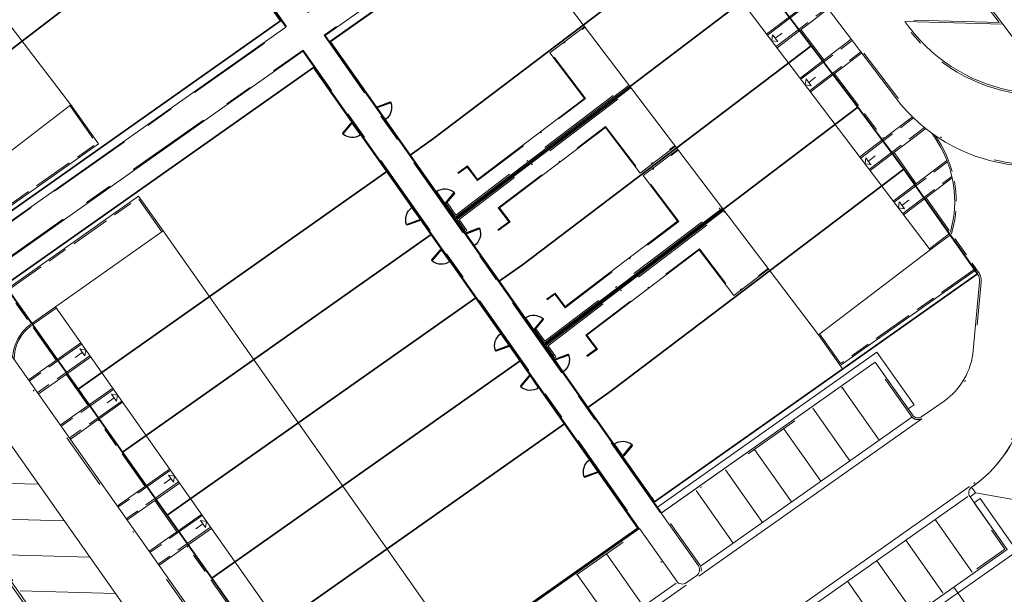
# Model space of a CAD drawing. Header units: metres. Extents: x 150385 to 171486, y 478588 to 485023.
# Tile 163 of 256: x 151262 to 151331, y 483971 to 484011. Entities that reach past the tile are written whole.
import ezdxf
from ezdxf.lldxf.tags import DXFTag

# ---------------------------------------------------------------- set-up
doc = ezdxf.new("R2010")
doc.units = ezdxf.units.M
for name, pattern in [('ACAD_ISO10W100', [18, 12, -3, 0, -3]), ('Dash', [6.35, 3.175, -3.175]), ('KAD', [12, 5, -1, 2, -1, 2, -1]), ('VH-GELEIDEBAND', [6, 2, -2, 0, -2]), ('VH-OPSLUITBAND_100X200', [16, 8, -2, 4, -2]), ('VH-OPSLUITBAND_120X250', [26, 16, -4, 2, -4]), ('VH-OPSLUITBAND_60X200', [12, 6, -2, 2, -2])]:
    doc.linetypes.add(name, pattern=pattern)
for name, color, linetype, lineweight, true_color in [('B-WE-KG-GRENS_PERCEEL-GV', 150, 'KG-PERCEEL', 30, 0x007fff), ('N-GV-GR-ERFAFSCHEIDING_RASTERHEKWERK_HEDERA-G', 7, 'GR-HAAG1', 35, 0x3c602f), ('N-WA-GW-TALUDARCERING_KORT-G', 7, 'Continuous', 15, 0x898989), ('N-WE-GW-GRONDWERKLIJN-G', 7, 'Continuous', 30, 0x4d4d4d)]:
    doc.layers.add(name, color=color, linetype=linetype, lineweight=lineweight, true_color=true_color)
for name, color, linetype, lineweight in [('N-PV-OG-BEBOUWING_ENTREE-S', 7, 'Continuous', 18), ('N-PV-OG-KADASTRAAL_BEBOUWING-G', 7, 'Continuous', 35), ('N-WE-IE-TERREINAFSCHEIDING_POORT-S', 5, 'Continuous', 25), ('N-WE-VH-KANTOPSLUITING_ACHTERKANTBAND-G', 7, 'Continuous', 5), ('N-WE-VH-KANTOPSLUITING_ACHTERKANTBAND-TERRAS-G', 7, 'Continuous', 5), ('N-WE-VH-KANTOPSLUITING_GELEIDEBAND-ANTRACIET_40_120X250-G', 7, 'VH-GELEIDEBAND', 35), ('N-WE-VH-KANTOPSLUITING_OPSLUITBAND-ANTRACIET_100X200-G', 7, 'VH-OPSLUITBAND_100X200', 35), ('N-WE-VH-KANTOPSLUITING_OPSLUITBAND-ANTRACIET_120X250-G', 7, 'VH-OPSLUITBAND_120X250', 35), ('N-WE-VH-KANTOPSLUITING_OPSLUITBAND-ANTRACIET_60X200-G', 7, 'ACAD_ISO10W100', 35), ('N-WE-VH-KANTOPSLUITING_OPSLUITBAND_60X200-G', 7, 'VH-OPSLUITBAND_60X200', 35), ('N-WE-VH-MATERIAALGRENS-G', 7, 'Continuous', 9), ('N-XX-KG-GRENS_PERCEEL-G', 252, 'KAD', 15)]:
    doc.layers.add(name, color=color, linetype=linetype, lineweight=lineweight)
doc.styles.get("Standard").update_dxf_attribs({"font": 'NLCS-ISO.ttf'})
doc.linetypes.add('GR-HAAG1', pattern='A,6,[176,NLCS.SHX,S=0.125,R=0,X=0,Y=0],-2', length=8)
tags = doc.linetypes.add('KG-PERCEEL', pattern='A,5.5,-2,["P",Standard,S=1.8,R=0,X=-0.5,Y=-0.9],-2,5.5,-2,[5,NLCS.shx,S=0.75,R=0,X=0,Y=0],-2', length=19).pattern_tags.tags
tags[6] = DXFTag(74, 10)

# ---------------------------------------------------------------- blocks, each defined once
blk = doc.blocks.new('A$C89842213')
at = {"color": 251, "linetype": 'Dash', "true_color": 0x636466}
for p, q in [((1.057, 0.082), (0.819, 0.97)), ((0.858, 0.981), (1.096, 0.092))]:
    blk.add_line(p, q, dxfattribs=at)
at = {"color": 251, "true_color": 0x636466}
for p, q in [((0.09, 0.02), (1.01, 0.02)), ((1.01, -0.02), (0.09, -0.02))]:
    blk.add_line(p, q, dxfattribs=at)
for points in [[(0.809, 1.009), (0.819, 0.97), (0.858, 0.981), (0.847, 1.019)], [(0.05, -0.02), (0.09, -0.02), (0.09, 0.02), (0.05, 0.02)], [(1.01, -0.02), (1.05, -0.02), (1.05, 0.02), (1.01, 0.02)], [(1.057, 0.082), (1.068, 0.043), (1.106, 0.053), (1.096, 0.092)]]:
    blk.add_lwpolyline(points, close=True, dxfattribs=at)
for centre in [(0, 0), (1.1, 0)]:
    blk.add_circle(centre, 0.03, dxfattribs=at)
blk.add_arc((1.096, 0.003), 1.046, 105.9562, 179.06766, dxfattribs=at)

msp = doc.modelspace()

# ---------------------------------------------------------------- linework, layer by layer
at = {"layer": 'B-WE-KG-GRENS_PERCEEL-GV', "flags": 128}
for points in [[(151205.793, 484050.4), (151213.055, 484055.527), (151217.472, 484058.631), (151221.886, 484061.745), (151226.302, 484064.853), (151230.716, 484067.961), (151237.988, 484073.098), (151236.552, 484075.143), (151243.822, 484080.271), (151248.243, 484083.375), (151252.653, 484086.493), (151257.068, 484089.6), (151261.482, 484092.712), (151268.757, 484097.835), (151283.328, 484077.161), (151276.057, 484072.028), (151271.639, 484068.924), (151267.226, 484065.809), (151262.814, 484062.699), (151263.965, 484061.065), (151276.312, 484069.757), (151281.238, 484062.232), (151284.18, 484057.723), (151287.138, 484053.206), (151290.088, 484048.685), (151293.043, 484044.167), (151296.008, 484039.644), (151298.965, 484035.12), (151303.802, 484027.715), (151282.01, 484012.368), (151276.415, 484020.311), (151273.265, 484024.78), (151270.191, 484029.14), (151267.037, 484033.613), (151263.959, 484037.977), (151260.81, 484042.448), (151257.737, 484046.808), (151256.113, 484045.655), (151259.114, 484041.396), (151262.275, 484036.912), (151265.341, 484032.558), (151268.501, 484028.077), (151271.563, 484023.724), (151274.718, 484019.241), (151280.379, 484011.207), (151258.731, 483995.949), (151253.355, 484002.962), (151250.07, 484007.256), (151246.793, 484011.54), (151243.506, 484015.831), (151240.218, 484020.117), (151236.937, 484024.404), (151233.655, 484028.694), (151228.179, 484035.844), (151240.581, 484044.582), (151239.438, 484046.223), (151235.025, 484043.119), (151230.608, 484040.001), (151226.194, 484036.892), (151218.921, 484031.769)], [(151205.793, 484050.4), (151213.055, 484055.527), (151217.472, 484058.631), (151221.886, 484061.745), (151226.302, 484064.853), (151230.716, 484067.961), (151237.988, 484073.098), (151236.552, 484075.143), (151243.822, 484080.271), (151248.243, 484083.375), (151252.653, 484086.493), (151257.068, 484089.6), (151261.482, 484092.712), (151268.757, 484097.835), (151283.328, 484077.161), (151276.057, 484072.028), (151271.639, 484068.924), (151267.226, 484065.809), (151262.814, 484062.699), (151263.965, 484061.065), (151276.312, 484069.757), (151281.238, 484062.232), (151284.18, 484057.723), (151287.138, 484053.206), (151290.088, 484048.685), (151293.043, 484044.167), (151296.008, 484039.644), (151298.965, 484035.12), (151303.802, 484027.715), (151282.01, 484012.368), (151276.415, 484020.311), (151273.265, 484024.78), (151270.191, 484029.14), (151267.037, 484033.613), (151263.959, 484037.977), (151260.81, 484042.448), (151257.737, 484046.808), (151256.113, 484045.655), (151259.114, 484041.396), (151262.275, 484036.912), (151265.341, 484032.558), (151268.501, 484028.077), (151271.563, 484023.724), (151274.718, 484019.241), (151280.379, 484011.207), (151258.731, 483995.949), (151253.355, 484002.962), (151250.07, 484007.256), (151246.793, 484011.54), (151243.506, 484015.831), (151240.218, 484020.117), (151236.937, 484024.404), (151233.655, 484028.694), (151228.179, 484035.844), (151240.581, 484044.582), (151239.438, 484046.223), (151235.025, 484043.119), (151230.608, 484040.001), (151226.194, 484036.892), (151218.921, 484031.769)], [(151205.793, 484050.4), (151213.055, 484055.527), (151217.472, 484058.631), (151221.886, 484061.745), (151226.302, 484064.853), (151230.716, 484067.961), (151237.988, 484073.098), (151236.552, 484075.143), (151243.822, 484080.271), (151248.243, 484083.375), (151252.653, 484086.493), (151257.068, 484089.6), (151261.482, 484092.712), (151268.757, 484097.835), (151283.328, 484077.161), (151276.057, 484072.028), (151271.639, 484068.924), (151267.226, 484065.809), (151262.814, 484062.699), (151263.965, 484061.065), (151276.312, 484069.757), (151281.238, 484062.232), (151284.18, 484057.723), (151287.138, 484053.206), (151290.088, 484048.685), (151293.043, 484044.167), (151296.008, 484039.644), (151298.965, 484035.12), (151303.802, 484027.715), (151282.01, 484012.368), (151276.415, 484020.311), (151273.265, 484024.78), (151270.191, 484029.14), (151267.037, 484033.613), (151263.959, 484037.977), (151260.81, 484042.448), (151257.737, 484046.808), (151256.113, 484045.655), (151259.114, 484041.396), (151262.275, 484036.912), (151265.341, 484032.558), (151268.501, 484028.077), (151271.563, 484023.724), (151274.718, 484019.241), (151280.379, 484011.207), (151258.731, 483995.949), (151253.355, 484002.962), (151250.07, 484007.256), (151246.793, 484011.54), (151243.506, 484015.831), (151240.218, 484020.117), (151236.937, 484024.404), (151233.655, 484028.694), (151228.179, 484035.844), (151240.581, 484044.582), (151239.438, 484046.223), (151235.025, 484043.119), (151230.608, 484040.001), (151226.194, 484036.892), (151218.921, 484031.769)], [(151205.793, 484050.4), (151213.055, 484055.527), (151217.472, 484058.631), (151221.886, 484061.745), (151226.302, 484064.853), (151230.716, 484067.961), (151237.988, 484073.098), (151236.552, 484075.143), (151243.822, 484080.271), (151248.243, 484083.375), (151252.653, 484086.493), (151257.068, 484089.6), (151261.482, 484092.712), (151268.757, 484097.835), (151283.328, 484077.161), (151276.057, 484072.028), (151271.639, 484068.924), (151267.226, 484065.809), (151262.814, 484062.699), (151263.965, 484061.065), (151276.312, 484069.757), (151281.238, 484062.232), (151284.18, 484057.723), (151287.138, 484053.206), (151290.088, 484048.685), (151293.043, 484044.167), (151296.008, 484039.644), (151298.965, 484035.12), (151303.802, 484027.715), (151282.01, 484012.368), (151276.415, 484020.311), (151273.265, 484024.78), (151270.191, 484029.14), (151267.037, 484033.613), (151263.959, 484037.977), (151260.81, 484042.448), (151257.737, 484046.808), (151256.113, 484045.655), (151259.114, 484041.396), (151262.275, 484036.912), (151265.341, 484032.558), (151268.501, 484028.077), (151271.563, 484023.724), (151274.718, 484019.241), (151280.379, 484011.207), (151258.731, 483995.949), (151253.355, 484002.962), (151250.07, 484007.256), (151246.793, 484011.54), (151243.506, 484015.831), (151240.218, 484020.117), (151236.937, 484024.404), (151233.655, 484028.694), (151228.179, 484035.844), (151240.581, 484044.582), (151239.438, 484046.223), (151235.025, 484043.119), (151230.608, 484040.001), (151226.194, 484036.892), (151218.921, 484031.769)], [(151205.793, 484050.4), (151213.055, 484055.527), (151217.472, 484058.631), (151221.886, 484061.745), (151226.302, 484064.853), (151230.716, 484067.961), (151237.988, 484073.098), (151236.552, 484075.143), (151243.822, 484080.271), (151248.243, 484083.375), (151252.653, 484086.493), (151257.068, 484089.6), (151261.482, 484092.712), (151268.757, 484097.835), (151283.328, 484077.161), (151276.057, 484072.028), (151271.639, 484068.924), (151267.226, 484065.809), (151262.814, 484062.699), (151263.965, 484061.065), (151276.312, 484069.757), (151281.238, 484062.232), (151284.18, 484057.723), (151287.138, 484053.206), (151290.088, 484048.685), (151293.043, 484044.167), (151296.008, 484039.644), (151298.965, 484035.12), (151303.802, 484027.715), (151282.01, 484012.368), (151276.415, 484020.311), (151273.265, 484024.78), (151270.191, 484029.14), (151267.037, 484033.613), (151263.959, 484037.977), (151260.81, 484042.448), (151257.737, 484046.808), (151256.113, 484045.655), (151259.114, 484041.396), (151262.275, 484036.912), (151265.341, 484032.558), (151268.501, 484028.077), (151271.563, 484023.724), (151274.718, 484019.241), (151280.379, 484011.207), (151258.731, 483995.949), (151253.355, 484002.962), (151250.07, 484007.256), (151246.793, 484011.54), (151243.506, 484015.831), (151240.218, 484020.117), (151236.937, 484024.404), (151233.655, 484028.694), (151228.179, 484035.844), (151240.581, 484044.582), (151239.438, 484046.223), (151235.025, 484043.119), (151230.608, 484040.001), (151226.194, 484036.892), (151218.921, 484031.769)], [(151289.46, 484001.81), (151283.864, 484009.748), (151305.669, 484025.115), (151311.01, 484018.068), (151314.271, 484013.771), (151317.536, 484009.46), (151320.8, 484005.158), (151324.028, 484000.828), (151329.202, 483993.489), (151306.57, 483977.53), (151301.91, 483984.14), (151298.837, 483988.498), (151295.683, 483992.975), (151292.613, 483997.331)], [(151283.864, 484009.748), (151289.46, 484001.81), (151291.095, 484002.961), (151311.01, 484018.068), (151305.669, 484025.115)], [(151289.46, 484001.81), (151283.864, 484009.748), (151305.669, 484025.115), (151311.01, 484018.068), (151314.271, 484013.771), (151317.536, 484009.46), (151320.8, 484005.158), (151324.028, 484000.828), (151329.202, 483993.489), (151306.57, 483977.53), (151301.91, 483984.14), (151298.837, 483988.498), (151295.683, 483992.975), (151292.613, 483997.331)], [(151283.864, 484009.748), (151289.46, 484001.81), (151291.095, 484002.961), (151311.01, 484018.068), (151305.669, 484025.115)], [(151289.46, 484001.81), (151283.864, 484009.748), (151305.669, 484025.115), (151311.01, 484018.068), (151314.271, 484013.771), (151317.536, 484009.46), (151320.8, 484005.158), (151324.028, 484000.828), (151329.202, 483993.489), (151306.57, 483977.53), (151301.91, 483984.14), (151298.837, 483988.498), (151295.683, 483992.975), (151292.613, 483997.331)], [(151283.864, 484009.748), (151289.46, 484001.81), (151291.095, 484002.961), (151311.01, 484018.068), (151305.669, 484025.115)], [(151289.46, 484001.81), (151283.864, 484009.748), (151305.669, 484025.115), (151311.01, 484018.068), (151314.271, 484013.771), (151317.536, 484009.46), (151320.8, 484005.158), (151324.028, 484000.828), (151329.202, 483993.489), (151306.57, 483977.53), (151301.91, 483984.14), (151298.837, 483988.498), (151295.683, 483992.975), (151292.613, 483997.331)], [(151283.864, 484009.748), (151289.46, 484001.81), (151291.095, 484002.961), (151311.01, 484018.068), (151305.669, 484025.115)], [(151289.46, 484001.81), (151283.864, 484009.748), (151305.669, 484025.115), (151311.01, 484018.068), (151314.271, 484013.771), (151317.536, 484009.46), (151320.8, 484005.158), (151324.028, 484000.828), (151329.202, 483993.489), (151306.57, 483977.53), (151301.91, 483984.14), (151298.837, 483988.498), (151295.683, 483992.975), (151292.613, 483997.331)], [(151283.864, 484009.748), (151289.46, 484001.81), (151291.095, 484002.961), (151311.01, 484018.068), (151305.669, 484025.115)], [(151274.718, 484019.241), (151271.563, 484023.724), (151250.07, 484007.256), (151253.355, 484002.962), (151273.085, 484018.09)], [(151274.718, 484019.241), (151271.563, 484023.724), (151250.07, 484007.256), (151253.355, 484002.962), (151273.085, 484018.09)], [(151274.718, 484019.241), (151271.563, 484023.724), (151250.07, 484007.256), (151253.355, 484002.962), (151273.085, 484018.09)], [(151274.718, 484019.241), (151271.563, 484023.724), (151250.07, 484007.256), (151253.355, 484002.962), (151273.085, 484018.09)], [(151274.718, 484019.241), (151271.563, 484023.724), (151250.07, 484007.256), (151253.355, 484002.962), (151273.085, 484018.09)], [(151253.355, 484002.962), (151258.731, 483995.949), (151280.379, 484011.207), (151274.718, 484019.241), (151273.085, 484018.09)], [(151253.355, 484002.962), (151258.731, 483995.949), (151280.379, 484011.207), (151274.718, 484019.241), (151273.085, 484018.09)], [(151253.355, 484002.962), (151258.731, 483995.949), (151280.379, 484011.207), (151274.718, 484019.241), (151273.085, 484018.09)], [(151253.355, 484002.962), (151258.731, 483995.949), (151280.379, 484011.207), (151274.718, 484019.241), (151273.085, 484018.09)], [(151253.355, 484002.962), (151258.731, 483995.949), (151280.379, 484011.207), (151274.718, 484019.241), (151273.085, 484018.09)], [(151291.095, 484002.961), (151289.46, 484001.81), (151292.613, 483997.331), (151314.271, 484013.771), (151311.01, 484018.068)], [(151291.095, 484002.961), (151289.46, 484001.81), (151292.613, 483997.331), (151314.271, 484013.771), (151311.01, 484018.068)], [(151291.095, 484002.961), (151289.46, 484001.81), (151292.613, 483997.331), (151314.271, 484013.771), (151311.01, 484018.068)], [(151291.095, 484002.961), (151289.46, 484001.81), (151292.613, 483997.331), (151314.271, 484013.771), (151311.01, 484018.068)], [(151291.095, 484002.961), (151289.46, 484001.81), (151292.613, 483997.331), (151314.271, 484013.771), (151311.01, 484018.068)], [(151292.613, 483997.331), (151295.683, 483992.975), (151297.321, 483994.123), (151317.536, 484009.46), (151314.271, 484013.771)], [(151292.613, 483997.331), (151295.683, 483992.975), (151297.321, 483994.123), (151317.536, 484009.46), (151314.271, 484013.771)], [(151292.613, 483997.331), (151295.683, 483992.975), (151297.321, 483994.123), (151317.536, 484009.46), (151314.271, 484013.771)], [(151292.613, 483997.331), (151295.683, 483992.975), (151297.321, 483994.123), (151317.536, 484009.46), (151314.271, 484013.771)], [(151292.613, 483997.331), (151295.683, 483992.975), (151297.321, 483994.123), (151317.536, 484009.46), (151314.271, 484013.771)], [(151297.321, 483994.123), (151295.683, 483992.975), (151298.837, 483988.498), (151320.8, 484005.158), (151317.536, 484009.46)], [(151297.321, 483994.123), (151295.683, 483992.975), (151298.837, 483988.498), (151320.8, 484005.158), (151317.536, 484009.46)], [(151297.321, 483994.123), (151295.683, 483992.975), (151298.837, 483988.498), (151320.8, 484005.158), (151317.536, 484009.46)], [(151297.321, 483994.123), (151295.683, 483992.975), (151298.837, 483988.498), (151320.8, 484005.158), (151317.536, 484009.46)], [(151297.321, 483994.123), (151295.683, 483992.975), (151298.837, 483988.498), (151320.8, 484005.158), (151317.536, 484009.46)], [(151287.827, 484000.648), (151282.693, 484007.94), (151261.076, 483992.71), (151266.212, 483985.422)], [(151266.212, 483985.422), (151261.076, 483992.71), (151282.693, 484007.94), (151287.827, 484000.648), (151290.938, 483996.238), (151294.051, 483991.822), (151297.157, 483987.41), (151300.269, 483982.994), (151305.412, 483975.696), (151283.8, 483960.467), (151278.662, 483967.773), (151275.556, 483972.189), (151272.434, 483976.59), (151269.312, 483981.006)], [(151287.827, 484000.648), (151282.693, 484007.94), (151261.076, 483992.71), (151266.212, 483985.422)], [(151266.212, 483985.422), (151261.076, 483992.71), (151282.693, 484007.94), (151287.827, 484000.648), (151290.938, 483996.238), (151294.051, 483991.822), (151297.157, 483987.41), (151300.269, 483982.994), (151305.412, 483975.696), (151283.8, 483960.467), (151278.662, 483967.773), (151275.556, 483972.189), (151272.434, 483976.59), (151269.312, 483981.006)], [(151287.827, 484000.648), (151282.693, 484007.94), (151261.076, 483992.71), (151266.212, 483985.422)], [(151266.212, 483985.422), (151261.076, 483992.71), (151282.693, 484007.94), (151287.827, 484000.648), (151290.938, 483996.238), (151294.051, 483991.822), (151297.157, 483987.41), (151300.269, 483982.994), (151305.412, 483975.696), (151283.8, 483960.467), (151278.662, 483967.773), (151275.556, 483972.189), (151272.434, 483976.59), (151269.312, 483981.006)], [(151287.827, 484000.648), (151282.693, 484007.94), (151261.076, 483992.71), (151266.212, 483985.422)], [(151266.212, 483985.422), (151261.076, 483992.71), (151282.693, 484007.94), (151287.827, 484000.648), (151290.938, 483996.238), (151294.051, 483991.822), (151297.157, 483987.41), (151300.269, 483982.994), (151305.412, 483975.696), (151283.8, 483960.467), (151278.662, 483967.773), (151275.556, 483972.189), (151272.434, 483976.59), (151269.312, 483981.006)], [(151287.827, 484000.648), (151282.693, 484007.94), (151261.076, 483992.71), (151266.212, 483985.422)], [(151266.212, 483985.422), (151261.076, 483992.71), (151282.693, 484007.94), (151287.827, 484000.648), (151290.938, 483996.238), (151294.051, 483991.822), (151297.157, 483987.41), (151300.269, 483982.994), (151305.412, 483975.696), (151283.8, 483960.467), (151278.662, 483967.773), (151275.556, 483972.189), (151272.434, 483976.59), (151269.312, 483981.006)], [(151298.837, 483988.498), (151301.91, 483984.14), (151303.544, 483985.294), (151324.028, 484000.828), (151320.8, 484005.158)], [(151298.837, 483988.498), (151301.91, 483984.14), (151303.544, 483985.294), (151324.028, 484000.828), (151320.8, 484005.158)], [(151298.837, 483988.498), (151301.91, 483984.14), (151303.544, 483985.294), (151324.028, 484000.828), (151320.8, 484005.158)], [(151298.837, 483988.498), (151301.91, 483984.14), (151303.544, 483985.294), (151324.028, 484000.828), (151320.8, 484005.158)], [(151298.837, 483988.498), (151301.91, 483984.14), (151303.544, 483985.294), (151324.028, 484000.828), (151320.8, 484005.158)], [(151303.544, 483985.294), (151301.91, 483984.14), (151306.57, 483977.53), (151329.202, 483993.489), (151324.028, 484000.828)], [(151303.544, 483985.294), (151301.91, 483984.14), (151306.57, 483977.53), (151329.202, 483993.489), (151324.028, 484000.828)], [(151303.544, 483985.294), (151301.91, 483984.14), (151306.57, 483977.53), (151329.202, 483993.489), (151324.028, 484000.828)], [(151303.544, 483985.294), (151301.91, 483984.14), (151306.57, 483977.53), (151329.202, 483993.489), (151324.028, 484000.828)], [(151303.544, 483985.294), (151301.91, 483984.14), (151306.57, 483977.53), (151329.202, 483993.489), (151324.028, 484000.828)], [(151269.312, 483981.006), (151290.938, 483996.238), (151287.827, 484000.648), (151266.212, 483985.422)], [(151269.312, 483981.006), (151290.938, 483996.238), (151287.827, 484000.648), (151266.212, 483985.422)], [(151269.312, 483981.006), (151290.938, 483996.238), (151287.827, 484000.648), (151266.212, 483985.422)], [(151269.312, 483981.006), (151290.938, 483996.238), (151287.827, 484000.648), (151266.212, 483985.422)], [(151269.312, 483981.006), (151290.938, 483996.238), (151287.827, 484000.648), (151266.212, 483985.422)], [(151294.051, 483991.822), (151290.938, 483996.238), (151269.312, 483981.006), (151272.434, 483976.59)], [(151294.051, 483991.822), (151290.938, 483996.238), (151269.312, 483981.006), (151272.434, 483976.59)], [(151294.051, 483991.822), (151290.938, 483996.238), (151269.312, 483981.006), (151272.434, 483976.59)], [(151294.051, 483991.822), (151290.938, 483996.238), (151269.312, 483981.006), (151272.434, 483976.59)], [(151294.051, 483991.822), (151290.938, 483996.238), (151269.312, 483981.006), (151272.434, 483976.59)], [(151275.556, 483972.189), (151297.157, 483987.41), (151294.051, 483991.822), (151272.434, 483976.59)], [(151275.556, 483972.189), (151297.157, 483987.41), (151294.051, 483991.822), (151272.434, 483976.59)], [(151275.556, 483972.189), (151297.157, 483987.41), (151294.051, 483991.822), (151272.434, 483976.59)], [(151275.556, 483972.189), (151297.157, 483987.41), (151294.051, 483991.822), (151272.434, 483976.59)], [(151275.556, 483972.189), (151297.157, 483987.41), (151294.051, 483991.822), (151272.434, 483976.59)], [(151300.269, 483982.994), (151297.157, 483987.41), (151275.556, 483972.189), (151278.662, 483967.773)], [(151300.269, 483982.994), (151297.157, 483987.41), (151275.556, 483972.189), (151278.662, 483967.773)], [(151300.269, 483982.994), (151297.157, 483987.41), (151275.556, 483972.189), (151278.662, 483967.773)], [(151300.269, 483982.994), (151297.157, 483987.41), (151275.556, 483972.189), (151278.662, 483967.773)], [(151300.269, 483982.994), (151297.157, 483987.41), (151275.556, 483972.189), (151278.662, 483967.773)], [(151278.662, 483967.773), (151283.8, 483960.467), (151305.412, 483975.696), (151300.269, 483982.994)], [(151278.662, 483967.773), (151283.8, 483960.467), (151305.412, 483975.696), (151300.269, 483982.994)], [(151278.662, 483967.773), (151283.8, 483960.467), (151305.412, 483975.696), (151300.269, 483982.994)], [(151278.662, 483967.773), (151283.8, 483960.467), (151305.412, 483975.696), (151300.269, 483982.994)], [(151278.662, 483967.773), (151283.8, 483960.467), (151305.412, 483975.696), (151300.269, 483982.994)]]:
    msp.add_lwpolyline(points, close=True, dxfattribs=at)
at = {"layer": 'N-GV-GR-ERFAFSCHEIDING_RASTERHEKWERK_HEDERA-G', "color": 7, "lineweight": 5, "ltscale": 0.5, "flags": 128}
for points in [[(151273.091, 484018.092), (151262.278, 484009.804)], [(151296.11, 484018.376), (151283.865, 484009.747), (151287.035, 484005.249)], [(151277.145, 484015.811), (151280.387, 484011.211), (151267.807, 484002.346)], [(151301.624, 484010.944), (151291.095, 484002.96)], [(151270.247, 483999.172), (151282.691, 484007.941), (151285.407, 484004.088)], [(151292.613, 483997.334), (151304.887, 484006.641)], [(151308.15, 484002.338), (151297.32, 483994.126)], [(151275.368, 483991.874), (151286.192, 483999.502)], [(151291.879, 483998.375), (151293.266, 483996.408)], [(151298.838, 483988.5), (151311.412, 483998.035)], [(151290.246, 483997.221), (151291.629, 483995.258)], [(151290.937, 483996.24), (151278.478, 483987.46)], [(151303.545, 483985.293), (151314.675, 483993.733)], [(151281.589, 483983.046), (151292.413, 483990.674)], [(151298.104, 483989.541), (151299.49, 483987.575)], [(151296.467, 483988.393), (151297.85, 483986.43)], [(151297.158, 483987.412), (151284.699, 483978.632)], [(151304.33, 483980.708), (151306.566, 483977.534), (151319.748, 483986.824)], [(151287.81, 483974.218), (151298.634, 483981.846)], [(151302.683, 483979.572), (151305.413, 483975.698), (151292.979, 483966.935)]]:
    msp.add_lwpolyline(points, dxfattribs=at)
at = {"layer": 'N-PV-OG-BEBOUWING_ENTREE-S', "color": 7, "lineweight": 5}
for p, q in [((151314.786, 484009.805), (151314.844, 484010.226)), ((151315.206, 484009.748), (151314.786, 484009.805)), ((151315.025, 484009.987), (151315.503, 484010.349)), ((151317.13, 484006.714), (151317.188, 484007.134)), ((151317.37, 484006.895), (151317.848, 484007.258)), ((151317.551, 484006.656), (151317.13, 484006.714)), ((151321.312, 484001.2), (151321.369, 484001.62)), ((151321.551, 484001.381), (151322.029, 484001.744)), ((151321.732, 484001.142), (151321.312, 484001.2)), ((151323.656, 483998.108), (151323.714, 483998.528)), ((151324.076, 483998.05), (151323.656, 483998.108)), ((151323.895, 483998.289), (151324.373, 483998.652)), ((151266.485, 483987.987), (151265.994, 483987.642)), ((151266.312, 483988.233), (151266.73, 483988.16)), ((151266.73, 483988.16), (151266.658, 483987.742)), ((151268.547, 483985.061), (151268.965, 483984.989)), ((151268.965, 483984.989), (151268.893, 483984.571)), ((151268.72, 483984.816), (151268.229, 483984.47)), ((151272.533, 483979.405), (151272.951, 483979.332)), ((151272.706, 483979.159), (151272.216, 483978.814)), ((151272.951, 483979.332), (151272.879, 483978.914)), ((151274.941, 483975.988), (151274.451, 483975.642)), ((151274.768, 483976.233), (151275.186, 483976.161)), ((151275.186, 483976.161), (151275.114, 483975.743))]:
    msp.add_line(p, q, dxfattribs=at)
at = {"layer": 'N-PV-OG-BEBOUWING_ENTREE-S', "color": 7, "lineweight": 5, "flags": 128}
for points in [[(151315.206, 484009.748), (151314.844, 484010.226)], [(151317.551, 484006.656), (151317.188, 484007.134)], [(151321.378, 484001.626), (151321.724, 484001.136)], [(151323.722, 483998.535), (151324.068, 483998.044)], [(151266.312, 483988.233), (151266.658, 483987.742)], [(151268.547, 483985.061), (151268.893, 483984.571)], [(151272.533, 483979.405), (151272.879, 483978.914)], [(151274.768, 483976.233), (151275.114, 483975.743)]]:
    msp.add_lwpolyline(points, dxfattribs=at)
at = {"layer": 'N-PV-OG-KADASTRAAL_BEBOUWING-G', "color": 7, "lineweight": 5}
for points in [[(151265.7, 484005.336), (151239.154, 484039.999), (151231.827, 484034.387), (151258.372, 483999.724)], [(151298.198, 484015.412), (151318.053, 483989.228), (151325.886, 483995.168), (151306.031, 484021.351)], [(151264.604, 483991.177), (151283.533, 483964.316), (151291.078, 483969.633), (151272.149, 483996.494)]]:
    msp.add_lwpolyline(points, close=True, dxfattribs=at)
at = {"layer": 'N-WA-GW-TALUDARCERING_KORT-G', "color": 7, "lineweight": 5}
for p, q in [((151328.666, 483977.89), (151328.862, 483978.028)), ((151327.528, 483971.558), (151330.706, 483967.048))]:
    msp.add_line(p, q, dxfattribs=at)
for points in [[(151329.058, 483978.166, 0), (151328.666, 483977.89, 0)], [(151334.566, 483977.404, 0), (151332.36, 483977.583, 0), (151329.058, 483978.166, 0), (151328.962, 483978.295, 0), (151328.782, 483978.558, 0)]]:
    msp.add_polyline3d(points, dxfattribs=at)
at = {"layer": 'N-WE-GW-GRONDWERKLIJN-G', "color": 7, "lineweight": 5, "flags": 128}
msp.add_lwpolyline([(151332.698, 483985.304, -0.225892), (151328.782, 483978.558, 0.413956), (151328.666, 483977.89), (151331.27, 483974.195), (151316.303, 483963.648), (151331.474, 483942.362)], format="xyb", dxfattribs=at)
msp.add_lwpolyline([(151259.931, 483973.907), (151269.327, 483960.573, 0.236565), (151270.116, 483960.15), (151274.54, 483960.027, -0.236155), (151276.788, 483958.823), (151277.228, 483958.202, -0.247361), (151277.574, 483955.567, -0.054035), (151277.006, 483954.428, -0.378725), (151270.951, 483952.712, -0.209727), (151254.875, 483971.433, -0.852503)], format="xyb", close=True, dxfattribs=at)
at = {"layer": 'N-WE-VH-KANTOPSLUITING_ACHTERKANTBAND-G', "color": 7, "lineweight": 5}
msp.add_line((151329.043, 483993.742), (151329.125, 483993.799), dxfattribs=at)
at = {"layer": 'N-WE-VH-KANTOPSLUITING_ACHTERKANTBAND-G', "color": 7, "lineweight": 5, "flags": 128}
for points in [[(151273.997, 484103.224), (151274.801, 484102.082, -0.414214), (151274.685, 484101.414), (151271.089, 484098.879), (151281.654, 484083.888), (151285.332, 484086.48, -0.414214), (151285.862, 484086.388), (151287.066, 484084.679, -0.370333), (151286.335, 484077.054, 0.360478), (151284.591, 484061.686), (151306.454, 484028.242), (151323.445, 484005.834, 0.404226), (151340.091, 484003.254)], [(151331.516, 484054.442), (151324.658, 484054.632), (151308.199, 484076.337), (151315.058, 484076.146), (151313.84, 484077.752, 0.404027), (151297.531, 484080.285), (151292.785, 484076.941, 0.404027), (151289.685, 484060.729), (151291.336, 484058.203), (151297.839, 484058.023), (151311.986, 484036.382), (151305.482, 484036.563), (151309.513, 484030.398), (151311.516, 484027.756), (151318.374, 484027.566), (151330.958, 484010.97), (151324.1, 484011.161), (151324.382, 484010.788, 0.404226), (151340.698, 484008.26)], [(151338.693, 484007.119, 0.485337), (151325.286, 484032.759)], [(151329.027, 483993.73), (151329.177, 483993.518, -0.177945), (151329.334, 483992.932), (151328.898, 483988.135, -0.219942), (151326.851, 483984.588), (151325.302, 483983.496, -0.414214), (151324.634, 483983.612), (151322.03, 483987.307), (151307.038, 483976.742), (151309.642, 483973.047, -0.414156), (151309.526, 483972.379), (151308.791, 483971.86, -0.414271), (151308.122, 483971.976), (151305.518, 483975.671), (151286.439, 483962.226), (151289.043, 483958.531, -0.414284), (151288.927, 483957.862), (151287.045, 483956.53, -0.414809), (151283.027, 483957.222), (151257.375, 483993.624), (151233.002, 484025.451, 0.359031), (151217.982, 484028.934, -0.346805)], [(151269.619, 483960.457), (151254.347, 483982.129), (151261.03, 483981.944), (151254.36, 483991.409), (151250.223, 483996.812), (151243.338, 483997.003), (151226.713, 484018.712), (151233.598, 484018.521), (151232.554, 484019.884, 0.400703), (151216.344, 484022.417)], [(151325.96, 484003.365, -0.206943), (151327.497, 483997.286), (151327.293, 483996.408)], [(151262.945, 483989.885, 0.248637), (151261.716, 483987.463)], [(151218.501, 483978.659), (151249.979, 483933.988), (151274.025, 483902.66, 0.402322), (151290.621, 483900.133), (151301.611, 483907.878, 0.402279), (151304.814, 483924.355), (151289.764, 483947.683, -0.402279), (151290.525, 483951.599), (151292.407, 483952.925, -0.414214), (151293.076, 483952.809), (151295.679, 483949.114), (151314.758, 483962.559), (151312.154, 483966.254, -0.414271), (151312.27, 483966.922), (151313.006, 483967.441, -0.414156), (151313.675, 483967.325), (151316.278, 483963.63), (151331.27, 483974.195), (151328.666, 483977.89, -0.413956), (151328.782, 483978.558), (151328.863, 483978.615, 0.220062), (151332.692, 483985.245)]]:
    msp.add_lwpolyline(points, format="xyb", dxfattribs=at)
for points in [[(151259.082, 483995.506), (151280.745, 484010.772), (151251.495, 484052.272), (151253.064, 484053.378), (151282.315, 484011.878), (151304.119, 484027.244)], [(151307.046, 483976.784), (151283.507, 484010.186), (151305.341, 484025.573)], [(151314.424, 484010.284), (151318.009, 484013.003)], [(151315.149, 484009.327), (151318.734, 484012.046)], [(151316.743, 484010.536), (151318.362, 484008.401)], [(151316.768, 484007.192), (151320.354, 484009.911)], [(151260.291, 483993.826), (151281.937, 484009.08), (151305.476, 483975.678)], [(151317.493, 484006.236), (151321.079, 484008.955)], [(151319.087, 484007.444), (151322.543, 484002.886)], [(151265.7, 484005.336), (151267.634, 484002.591), (151258.556, 483996.193)], [(151320.949, 484001.678), (151324.642, 484004.478)], [(151321.674, 484000.722), (151325.561, 484003.669)], [(151323.268, 484001.93), (151323.34, 484001.835), (151324.816, 483999.741)], [(151264.75, 483987.499), (151259.392, 483995.101), (151254.905, 484000.96)], [(151323.294, 483998.586), (151327.052, 484001.436)], [(151324.019, 483997.63), (151327.422, 484000.211)], [(151272.149, 483996.494), (151270.438, 483998.921), (151261.259, 483992.452)], [(151325.508, 483998.759), (151329.043, 483993.742)], [(151327.231, 483996.314), (151325.825, 483995.248)], [(151318.053, 483989.228), (151319.575, 483987.069), (151329.043, 483993.742)], [(151329.199, 483993.484), (151319.748, 483986.824), (151319.575, 483987.069), (151329.027, 483993.73)], [(151264.662, 483991.095), (151263.027, 483989.943)], [(151266.384, 483988.651), (151262.706, 483986.058)], [(151267.076, 483987.67), (151263.397, 483985.078)], [(151266.985, 483984.327), (151265.441, 483986.518)], [(151268.619, 483985.479), (151264.941, 483982.887)], [(151269.311, 483984.498), (151265.632, 483981.906)], [(151270.971, 483978.671), (151267.676, 483983.346)], [(151272.606, 483979.823), (151268.927, 483977.231)], [(151273.297, 483978.842), (151269.618, 483976.25)], [(151273.206, 483975.499), (151271.662, 483977.69)], [(151274.841, 483976.651), (151271.162, 483974.059)], [(151275.532, 483975.67), (151271.853, 483973.078)], [(151277.192, 483969.842), (151273.897, 483974.518)]]:
    msp.add_lwpolyline(points, dxfattribs=at)
at = {"layer": 'N-WE-VH-KANTOPSLUITING_ACHTERKANTBAND-TERRAS-G', "color": 7, "lineweight": 5, "flags": 128}
for points in [[(151292.789, 484000.555), (151293.464, 484001.043), (151294.177, 484000.1), (151301.656, 484005.777), (151299.241, 484008.972), (151301.684, 484010.815)], [(151291.915, 483998.325), (151291.995, 483998.382), (151292.642, 483997.464), (151304.795, 484006.699)], [(151293.208, 483996.489), (151293.289, 483996.546), (151292.748, 483997.312), (151304.923, 484006.543)], [(151295.627, 483996.53), (151296.451, 483997.132), (151295.711, 483998.103), (151303.13, 484003.731), (151305.555, 484000.544), (151308.048, 484002.437)], [(151299.014, 483991.722), (151299.604, 483992.145), (151300.317, 483991.202), (151308.182, 483997.171), (151305.767, 484000.367), (151308.216, 484002.215)], [(151298.14, 483989.491), (151298.22, 483989.548), (151298.867, 483988.63), (151311.327, 483998.098)], [(151299.433, 483987.655), (151299.514, 483987.713), (151298.973, 483988.478), (151311.455, 483997.943)], [(151301.852, 483987.696), (151302.578, 483988.224), (151301.839, 483989.195), (151309.708, 483995.165), (151312.133, 483991.978), (151314.58, 483993.836)]]:
    msp.add_lwpolyline(points, dxfattribs=at)
at = {"layer": 'N-WE-VH-KANTOPSLUITING_GELEIDEBAND-ANTRACIET_40_120X250-G', "color": 7, "lineweight": 5, "ltscale": 2, "flags": 128}
for points in [[(151274.294, 484103.01), (151274.899, 484102.152, -0.414214), (151274.754, 484101.316), (151271.256, 484098.851), (151281.683, 484084.055), (151285.263, 484086.578, -0.414214), (151285.96, 484086.458), (151287.164, 484084.749, -0.370333), (151286.418, 484076.967, 0.360478), (151284.692, 484061.752), (151306.552, 484028.311), (151323.541, 484005.906, 0.404226), (151340.022, 484003.352), (151350.951, 484011.065, 0.403822), (151354.077, 484027.436), (151338.698, 484050.962), (151314.557, 484082.798, 0.360503), (151299.647, 484086.289, -0.349364), (151292.339, 484087.849, -0.436199), (151292.437, 484088.575), (151296.103, 484091.158), (151284.236, 484107.997), (151280.64, 484105.463, -0.414213), (151279.804, 484105.608), (151279.199, 484106.466)], [(151329.125, 483993.799), (151329.275, 483993.587, -0.177945), (151329.453, 483992.921), (151329.018, 483988.124, -0.219942), (151326.92, 483984.49), (151325.372, 483983.398, -0.414214), (151324.536, 483983.543), (151322.001, 483987.139), (151307.206, 483976.713), (151309.74, 483973.117, -0.414156), (151309.595, 483972.281), (151308.86, 483971.762, -0.414271), (151308.024, 483971.907), (151305.489, 483975.503), (151286.607, 483962.197), (151289.141, 483958.6, -0.414214), (151288.996, 483957.764), (151287.115, 483956.432, -0.414809), (151282.929, 483957.153), (151257.278, 483993.553), (151232.907, 484025.378, 0.359031), (151218.036, 484028.827, -0.346825), (151210.763, 484030.348, -0.43677), (151210.86, 484031.075), (151214.531, 484033.662), (151204.104, 484048.456), (151202.919, 484047.621)], [(151192.211, 484040.076), (151191.124, 484039.309), (151200.111, 484026.558), (151203.691, 484029.081, -0.414214), (151204.388, 484028.96), (151205.586, 484027.26, -0.384854), (151204.616, 484019.274, 0.373817), (151202.416, 484003.685), (151218.6, 483978.726), (151250.076, 483934.059), (151274.12, 483902.733, 0.402322), (151290.552, 483900.231), (151301.542, 483907.976, 0.402279), (151304.713, 483924.29), (151289.663, 483947.618, -0.402279), (151290.456, 483951.697), (151292.338, 483953.023, -0.414214), (151293.174, 483952.878), (151295.708, 483949.281), (151314.591, 483962.588), (151312.056, 483966.184, -0.414271), (151312.201, 483967.021), (151312.937, 483967.539, -0.414156), (151313.773, 483967.394), (151316.307, 483963.798), (151331.103, 483974.224), (151328.568, 483977.821, -0.414214), (151328.713, 483978.657), (151328.794, 483978.713, 0.220049), (151332.573, 483985.256), (151333.092, 483990.971)]]:
    msp.add_lwpolyline(points, format="xyb", dxfattribs=at)
at = {"layer": 'N-WE-VH-KANTOPSLUITING_OPSLUITBAND-ANTRACIET_100X200-G', "color": 7, "lineweight": 5, "ltscale": 0.35, "flags": 128}
for points in [[(151338.83, 484007.182, 0.481779), (151325.403, 484032.839), (151325.782, 484034.803, -0.353989), (151342.404, 484015.053, 0.06267), (151343.141, 484009.984)], [(151326.221, 484003.18, -0.197085), (151327.595, 483997.266), (151327.368, 483996.292)], [(151262.888, 483989.967, 0.236065), (151261.617, 483987.604)]]:
    msp.add_lwpolyline(points, format="xyb", dxfattribs=at)
for points in [[(151314.484, 484010.204), (151318.07, 484012.923)], [(151315.088, 484009.407), (151318.674, 484012.126)], [(151316.822, 484010.596), (151318.441, 484008.461)], [(151316.828, 484007.112), (151320.414, 484009.831)], [(151317.433, 484006.315), (151321.018, 484009.034)], [(151319.166, 484007.505), (151322.622, 484002.947)], [(151265.619, 484005.278), (151267.495, 484002.615), (151258.495, 483996.273)], [(151321.01, 484001.598), (151324.715, 484004.408)], [(151321.614, 484000.801), (151325.481, 484003.734)], [(151323.348, 484001.991), (151323.422, 484001.892), (151324.896, 483999.801)], [(151264.668, 483987.441), (151259.312, 483995.042), (151254.826, 484000.9)], [(151323.354, 483998.507), (151327.089, 484001.339)], [(151323.958, 483997.71), (151327.398, 484000.318)], [(151272.067, 483996.436), (151270.414, 483998.782), (151261.316, 483992.371)], [(151325.587, 483998.82), (151329.125, 483993.799)], [(151327.289, 483996.232), (151325.886, 483995.168)], [(151318.135, 483989.286), (151319.599, 483987.208), (151328.986, 483993.823)], [(151264.604, 483991.177), (151262.969, 483990.025)], [(151266.442, 483988.569), (151262.764, 483985.977)], [(151267.018, 483987.752), (151263.34, 483985.159)], [(151266.903, 483984.269), (151265.359, 483986.46)], [(151268.677, 483985.397), (151264.999, 483982.805)], [(151269.253, 483984.58), (151265.575, 483981.988)], [(151270.889, 483978.613), (151267.594, 483983.288)], [(151272.663, 483979.741), (151268.985, 483977.149)], [(151273.239, 483978.924), (151269.561, 483976.331)], [(151273.124, 483975.441), (151271.58, 483977.632)], [(151274.898, 483976.569), (151271.22, 483973.977)], [(151275.474, 483975.752), (151271.796, 483973.16)], [(151277.11, 483969.785), (151273.815, 483974.461)]]:
    msp.add_lwpolyline(points, dxfattribs=at)
at = {"layer": 'N-WE-VH-KANTOPSLUITING_OPSLUITBAND-ANTRACIET_120X250-G', "color": 7, "lineweight": 5, "ltscale": 0.5, "flags": 128}
msp.add_lwpolyline([(151289.584, 484060.664), (151291.27, 484058.085), (151297.773, 484057.905), (151311.76, 484036.509), (151305.256, 484036.689), (151309.414, 484030.328), (151311.455, 484027.638), (151318.313, 484027.447), (151330.711, 484011.097), (151323.853, 484011.287), (151324.286, 484010.716, 0.404226), (151340.767, 484008.162), (151346.174, 484011.978, 0.373683), (151349.93, 484027.262), (151343.5, 484027.44), (151332.844, 484043.742), (151339.354, 484043.561), (151335.835, 484048.944), (151331.577, 484054.56), (151324.719, 484054.75), (151308.446, 484076.21), (151315.305, 484076.02), (151313.936, 484077.825, 0.404027), (151297.462, 484080.383), (151292.716, 484077.039, 0.404027)], format="xyb", close=True, dxfattribs=at)
msp.add_lwpolyline([(151286.924, 483945.408), (151276.366, 483960.39), (151269.683, 483960.575), (151254.583, 483982.002), (151261.266, 483981.817), (151254.457, 483991.48), (151250.283, 483996.93), (151243.399, 483997.121), (151226.961, 484018.585), (151233.846, 484018.394), (151232.65, 484019.957, 0.400703), (151216.276, 484022.516), (151210.724, 484018.659, 0.404901), (151207.502, 484002.275), (151213.995, 484002.095), (151224.564, 483985.795), (151218.071, 483985.975), (151221.5, 483980.687), (151228.384, 483970.918), (151235.06, 483970.732), (151253.755, 483944.204), (151247.078, 483944.389), (151252.896, 483936.133), (151256.884, 483930.938), (151263.774, 483930.746), (151280.248, 483909.281), (151273.36, 483909.472), (151274.851, 483907.53, 0.402321), (151291.282, 483905.027), (151296.78, 483908.901, 0.402279), (151299.951, 483925.216), (151298.716, 483927.13), (151292.233, 483927.31), (151281.719, 483943.608), (151288.201, 483943.428), (151286.924, 483945.408)], format="xyb", dxfattribs=at)
at = {"layer": 'N-WE-VH-KANTOPSLUITING_OPSLUITBAND-ANTRACIET_60X200-G', "color": 7, "lineweight": 5, "ltscale": 0.5}
for p, q in [((151292.613, 483997.334), (151294.656, 483998.884)), ((151298.838, 483988.5), (151300.794, 483989.985))]:
    msp.add_line(p, q, dxfattribs=at)
at = {"layer": 'N-WE-VH-KANTOPSLUITING_OPSLUITBAND-ANTRACIET_60X200-G', "color": 7, "lineweight": 5, "ltscale": 0.5, "flags": 128}
for points in [[(151292.824, 484000.507), (151293.451, 484000.96), (151294.165, 484000.016), (151301.74, 484005.765), (151299.325, 484008.961), (151301.72, 484010.767)], [(151291.88, 483998.373), (151292.042, 483998.488), (151292.664, 483997.606), (151304.735, 484006.778)], [(151293.266, 483996.407), (151293.428, 483996.522), (151292.885, 483997.29), (151304.984, 484006.464)], [(151295.592, 483996.579), (151296.366, 483997.144), (151295.627, 483998.115), (151303.142, 484003.815), (151305.567, 484000.628), (151308.011, 484002.485)], [(151299.049, 483991.673), (151299.592, 483992.063), (151300.305, 483991.118), (151308.266, 483997.16), (151305.851, 484000.355), (151308.252, 484002.167)], [(151298.105, 483989.54), (151298.267, 483989.654), (151298.889, 483988.773), (151311.267, 483998.178)], [(151299.491, 483987.574), (151299.653, 483987.689), (151299.11, 483988.457), (151311.516, 483997.863)], [(151301.817, 483987.745), (151302.493, 483988.236), (151301.754, 483989.207), (151309.72, 483995.249), (151312.145, 483992.062), (151314.543, 483993.884)]]:
    msp.add_lwpolyline(points, dxfattribs=at)
at = {"layer": 'N-WE-VH-KANTOPSLUITING_OPSLUITBAND_60X200-G', "color": 7, "lineweight": 5, "flags": 128}
for points in [[(151304.152, 484027.194), (151282.3, 484011.795), (151253.05, 484053.294), (151251.578, 484052.257), (151280.829, 484010.758), (151259.118, 483995.458)], [(151306.997, 483976.749), (151283.423, 484010.201), (151305.305, 484025.621)], [(151260.256, 483993.875), (151281.952, 484009.164), (151305.525, 483975.712)]]:
    msp.add_lwpolyline(points, dxfattribs=at)
at = {"layer": 'N-WE-VH-MATERIAALGRENS-G', "color": 7, "lineweight": 5, "flags": 128}
for points in [[(151308.199, 484076.337), (151315.058, 484076.146), (151313.84, 484077.752, 0.404027), (151297.531, 484080.285), (151292.785, 484076.941, 0.404027), (151289.685, 484060.729), (151291.336, 484058.203), (151297.839, 484058.023), (151311.986, 484036.382), (151305.482, 484036.563), (151309.513, 484030.398), (151311.516, 484027.756), (151318.374, 484027.566), (151330.958, 484010.97)], [(151311.98, 484079.7, 0.136128), (151308.199, 484076.337), (151324.658, 484054.632), (151331.516, 484054.442), (151335.737, 484048.875), (151339.128, 484043.688), (151332.618, 484043.868), (151343.434, 484027.322), (151349.856, 484027.144, -0.371984), (151346.104, 484012.076), (151340.698, 484008.26, -0.404226), (151324.382, 484010.788), (151324.1, 484011.161), (151330.958, 484010.97), (151334.641, 484006.113)], [(151229.934, 484022.394, 0.539272), (151225.098, 484017.601, 0.04382), (151227.661, 484008.917, 0.28201), (151243.338, 483997.003), (151250.223, 483996.812), (151254.36, 483991.409), (151261.03, 483981.944), (151254.347, 483982.129), (151269.619, 483960.457), (151276.303, 483960.272), (151286.826, 483945.338)]]:
    msp.add_lwpolyline(points, format="xyb", dxfattribs=at)
for points in [[(151324.336, 483984.035), (151322.03, 483987.307), (151307.063, 483976.759), (151306.775, 483977.168), (151322.151, 483988.003), (151324.744, 483984.323)], [(151328.964, 483977.467), (151331.27, 483974.195), (151316.304, 483963.648), (151316.592, 483963.24), (151331.966, 483974.074), (151329.373, 483977.755)]]:
    msp.add_lwpolyline(points, close=True, dxfattribs=at)
for points in [[(151319.712, 483985.526), (151322.304, 483981.849)], [(151317.669, 483984.086), (151320.26, 483980.408)], [(151325.289, 483983.341), (151309.677, 483972.338)], [(151324.593, 483983.462), (151309.798, 483973.035)], [(151318.217, 483978.968), (151315.625, 483982.646)], [(151261.266, 483981.817), (151276.366, 483960.39)], [(151313.582, 483981.206), (151316.173, 483977.528)], [(151311.538, 483979.766), (151314.13, 483976.088)], [(151263.416, 483978.756), (151256.74, 483978.941)], [(151312.086, 483974.648), (151309.494, 483978.326)], [(151328.631, 483978.598), (151313.019, 483967.596)], [(151328.511, 483977.902), (151313.715, 483967.476)], [(151265.213, 483976.205), (151258.538, 483976.391)], [(151328.814, 483972.611), (151326.222, 483976.289)], [(151326.77, 483971.171), (151324.178, 483974.849)], [(151305.792, 483970.212), (151303.2, 483973.89), (151305.792, 483970.212)], [(151267.011, 483973.654), (151260.335, 483973.84)], [(151322.135, 483973.409), (151324.727, 483969.731)], [(151289.199, 483958.518), (151308.081, 483971.825)], [(151303.749, 483968.772), (151301.157, 483972.45), (151303.749, 483968.772)], [(151322.683, 483968.291), (151320.091, 483971.969)], [(151262.133, 483971.289), (151268.808, 483971.104)], [(151289.078, 483957.822), (151308.778, 483971.704)]]:
    msp.add_lwpolyline(points, dxfattribs=at)
at = {"layer": 'N-XX-KG-GRENS_PERCEEL-G', "color": 7, "lineweight": 5, "flags": 128}
for points in [[(151228.189, 484035.848), (151258.738, 483995.955), (151280.387, 484011.211), (151251.466, 484052.251)], [(151329.199, 483993.484), (151306.566, 483977.534), (151283.865, 484009.747), (151305.682, 484025.122), (151323.34, 484001.835)], [(151283.799, 483960.467), (151261.077, 483992.71), (151282.691, 484007.941), (151305.413, 483975.698)]]:
    msp.add_lwpolyline(points, close=True, dxfattribs=at)
for points in [[(151253.365, 484002.972), (151273.091, 484018.092), (151274.726, 484019.244)], [(151311.026, 484018.074), (151291.095, 484002.96), (151289.46, 484001.808)], [(151314.289, 484013.771), (151292.613, 483997.334)], [(151317.552, 484009.468), (151297.32, 483994.126), (151295.685, 483992.974)], [(151320.815, 484005.165), (151298.838, 483988.5)], [(151324.044, 484000.837), (151303.545, 483985.293), (151301.91, 483984.141)], [(151266.213, 483985.423), (151286.192, 483999.502), (151287.827, 484000.654)], [(151269.323, 483981.008), (151290.937, 483996.24)], [(151272.434, 483976.594), (151292.413, 483990.674), (151294.052, 483991.82)], [(151275.554, 483972.187), (151297.158, 483987.412)], [(151278.665, 483967.773), (151298.634, 483981.846), (151300.269, 483982.998)]]:
    msp.add_lwpolyline(points, dxfattribs=at)

# ---------------------------------------------------------------- block references
at = {"layer": 'N-WE-IE-TERREINAFSCHEIDING_POORT-S', "color": 7, "lineweight": 5, "xscale": -1}
for p, rotation in [((151287.742, 484004.247), 305.1578032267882), ((151289.564, 483998.186), 125.1725827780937), ((151293.967, 483995.413), 305.1578032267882), ((151295.785, 483989.358), 125.1725827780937), ((151300.192, 483986.58), 305.1578032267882), ((151302.006, 483980.53), 125.1725827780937)]:
    msp.add_blockref('A$C89842213', p, dxfattribs=dict(at, rotation=rotation))
at = {"layer": 'N-WE-IE-TERREINAFSCHEIDING_POORT-S', "color": 7, "lineweight": 5}
for p, rotation in [((151286.025, 484003.209), 125.1873624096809), ((151291.254, 483999.265), 305.172582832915), ((151292.279, 483994.335), 125.1873623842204), ((151297.479, 483990.431), 305.172582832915), ((151298.5, 483985.507), 125.1873623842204), ((151303.704, 483981.598), 305.172582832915)]:
    msp.add_blockref('A$C89842213', p, dxfattribs=dict(at, rotation=rotation))

doc.saveas('drawing.dxf')
